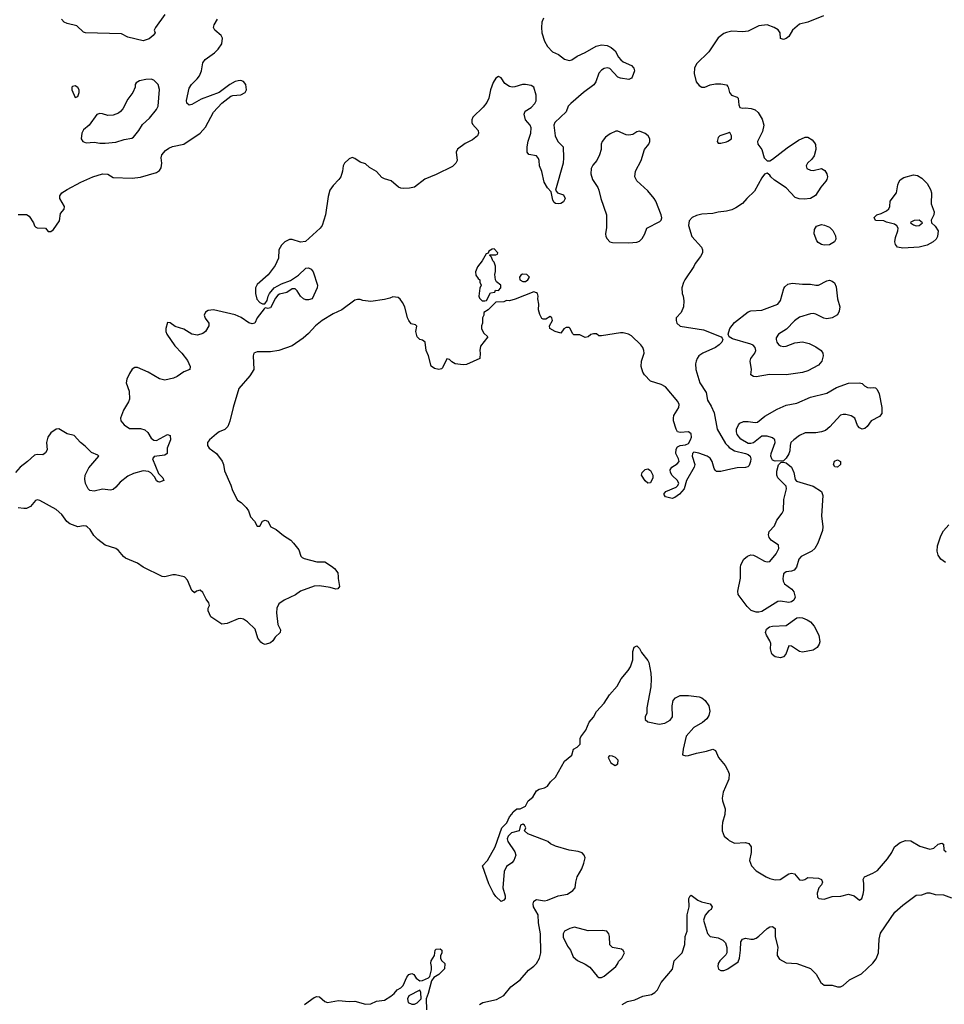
# Model space of a CAD drawing. Header units: inches. Extents: x 2106670 to 2322961, y 36024 to 224899.
# Tile 184 of 256: x 2294780 to 2301596, y 106850 to 114107. Entities that reach past the tile are written whole.
import ezdxf

# ---------------------------------------------------------------- set-up
doc = ezdxf.new("R2010")
doc.units = ezdxf.units.IN
doc.header["$MEASUREMENT"] = 0
for name, color, linetype in [('C2190', 7, 'Continuous'), ('C2191', 7, 'Continuous'), ('C3100', 7, 'Continuous'), ('C3101', 7, 'Continuous')]:
    doc.layers.add(name, color=color, linetype=linetype)

msp = doc.modelspace()

# ---------------------------------------------------------------- linework, layer by layer
at = {"layer": 'C2190', "color": 5}
for points, elevation in [([(2297127.6, 110000), (2297127.9, 109987.9), (2297138.8, 109930), (2297126.8, 109913.2), (2297110, 109909.6), (2297070, 109921.6), (2296990, 109934), (2296950, 109931.8), (2296850, 109896), (2296812.7, 109867.3), (2296730, 109829.3), (2296690, 109801.2), (2296676.3, 109770), (2296674.4, 109734.4), (2296684, 109650), (2296702.8, 109610), (2296700.7, 109590), (2296662.5, 109557.5), (2296646.4, 109530), (2296630, 109513.6), (2296590, 109502.9), (2296570, 109509.3), (2296558.4, 109518.4), (2296536, 109550), (2296515.6, 109615.6), (2296459.5, 109670), (2296430, 109688), (2296410, 109692.8), (2296390, 109691.2), (2296310, 109656.2), (2296270, 109651.8), (2296190, 109706), (2296169.3, 109750), (2296169.5, 109770), (2296179.3, 109790), (2296174.5, 109810), (2296155.8, 109835.8), (2296130, 109886.6), (2296110, 109902.9), (2296084.7, 109895.3), (2296070, 109882), (2296050, 109901.2), (2296016.6, 109976.6), (2295998.4, 109998.4), (2295992.1, 110000)], 40), ([(2298171, 106849), (2298195.2, 106864.8), (2298295.1, 106884.9), (2298350, 106915.5), (2298400.6, 106979.4), (2298469.8, 107030.2), (2298530, 107103), (2298569.7, 107130.3), (2298589.7, 107150.3), (2298612.3, 107190), (2298622, 107230), (2298619.7, 107370), (2298605.1, 107450), (2298602, 107510), (2298567.8, 107570), (2298564.7, 107590), (2298569.7, 107610), (2298590, 107622), (2298650, 107613.7), (2298670, 107617.6), (2298750, 107650.4), (2298817.5, 107662.5), (2298858, 107690), (2298875.3, 107710), (2298879, 107750), (2298889, 107790), (2298924, 107850), (2298939, 107890), (2298948.7, 107930), (2298942, 107950), (2298925.6, 107965.6), (2298897.6, 107977.6), (2298830, 107986.6), (2298730, 108015.6), (2298692.9, 108032.9), (2298672.7, 108050), (2298650, 108060.7), (2298526.5, 108106.5), (2298502, 108130), (2298512, 108150), (2298502, 108170), (2298490, 108177.2), (2298472, 108170), (2298462, 108130), (2298406.2, 108113.8), (2298381, 108090), (2298374.8, 108070), (2298378.8, 108050), (2298430, 107973.4), (2298437, 107950), (2298423.1, 107910), (2298407.1, 107892.9), (2298370, 107867), (2298352, 107830), (2298343.1, 107710), (2298359.1, 107650), (2298358.8, 107630), (2298350, 107619), (2298330, 107609), (2298290, 107644.5), (2298273.6, 107670), (2298238.5, 107738.5), (2298192.7, 107870), (2298229.2, 107910), (2298286, 108010), (2298334, 108150), (2298372, 108188), (2298390, 108232), (2298409, 108251), (2298418, 108270), (2298446, 108290), (2298470, 108292), (2298508.4, 108311.6), (2298528, 108350), (2298562, 108378), (2298590, 108424.7), (2298610, 108436), (2298650, 108444.7), (2298670, 108458), (2298692.7, 108490), (2298730, 108523.8), (2298796.4, 108643.6), (2298850, 108687.3), (2298864, 108730), (2298890, 108744.9), (2298912.5, 108767.5), (2298912.7, 108810), (2298917.5, 108822.5), (2298953.2, 108870), (2298977.2, 108930), (2299010, 108966), (2299031.8, 109008.2), (2299089.2, 109070), (2299127.7, 109132.3), (2299184.1, 109195.9), (2299213.2, 109250), (2299266.6, 109310), (2299283.3, 109336.7), (2299301.2, 109390), (2299301.2, 109450), (2299310, 109482), (2299330, 109492), (2299350, 109472), (2299364.5, 109444.5), (2299410, 109384.7), (2299417.3, 109370), (2299433, 109290), (2299436.3, 109250), (2299433.4, 109190), (2299403.5, 109036.5), (2299403.6, 108996.4), (2299392, 108970), (2299392, 108950), (2299410, 108932), (2299494, 108914), (2299537.2, 108922.8), (2299576.3, 108943.7), (2299593.6, 108970), (2299589.8, 109050.2), (2299597.6, 109090), (2299614.3, 109110), (2299650, 109126), (2299710, 109127.2), (2299790, 109116.8), (2299810, 109110.2), (2299834.4, 109090), (2299860.7, 109050), (2299868, 109010), (2299860.4, 108979.6), (2299845.8, 108954.2), (2299813.4, 108926.6), (2299750.6, 108890), (2299693.7, 108826.3), (2299670.6, 108730), (2299666.8, 108690), (2299690, 108680.7), (2299710, 108683.8), (2299770, 108701.6), (2299844.5, 108715.5), (2299891.2, 108731.1), (2299910, 108722), (2299930.7, 108670), (2299981, 108610), (2299998, 108578), (2300000, 108573.6)], 40), ([(2300000, 108493.2), (2299965.7, 108414.3), (2299958.4, 108370), (2299960.4, 108350), (2299980.5, 108290), (2299978.4, 108250), (2299961.3, 108190), (2299958.3, 108161.7), (2299958.7, 108130), (2299972.7, 108090), (2300000, 108066.6)], 40), ([(2299222.7, 106850), (2299262, 106870), (2299315.7, 106884.3), (2299375.1, 106910), (2299436.8, 106923.2), (2299462.2, 106937.7), (2299482.1, 106957.9), (2299510, 107011.5), (2299591.8, 107108.2), (2299605.6, 107170), (2299664.1, 107230), (2299682.7, 107290), (2299685.4, 107350), (2299701.9, 107390), (2299700.7, 107510), (2299716.2, 107570), (2299712, 107630), (2299722.7, 107650), (2299730, 107655.5), (2299778.8, 107618.8), (2299806, 107606), (2299870, 107590.4), (2299884.9, 107570), (2299877.3, 107550), (2299861.1, 107538.9), (2299833.1, 107506.9), (2299820.5, 107470), (2299851.4, 107371.4), (2299871.3, 107351.3), (2299930, 107339.1), (2299963.4, 107323.4), (2299982.4, 107302.4), (2299992, 107268), (2299992.4, 107230), (2299984.9, 107215.1), (2299940.4, 107170), (2299930.4, 107150), (2299927, 107130), (2299930.8, 107110), (2299950, 107099.3), (2299970, 107099.5), (2299990, 107106), (2300000, 107112.8)], 20), ([(2296879.3, 106850), (2296950, 106900.7), (2296970, 106907.3), (2296990, 106906), (2297030, 106871), (2297050, 106862.8), (2297130, 106878), (2297210, 106870.3), (2297250, 106874.3), (2297330, 106851.3), (2297370, 106854), (2297410, 106872.4), (2297470, 106882), (2297517.2, 106910), (2297542, 106930), (2297563.1, 106956.9), (2297590, 106972), (2297608, 106990), (2297635.3, 107050), (2297650, 107070.8), (2297670, 107077.3), (2297684.7, 107070), (2297703.1, 107043.1), (2297730, 107024), (2297750, 107025.5), (2297794.5, 107045.5), (2297804.1, 107055.9), (2297815.5, 107104.5), (2297817.2, 107130), (2297810, 107154), (2297814, 107170), (2297839, 107210), (2297842, 107250), (2297850, 107258), (2297879.6, 107259.6), (2297892, 107250), (2297891.6, 107228.4), (2297882, 107210), (2297882, 107190), (2297890, 107174), (2297914, 107150), (2297911.3, 107111.3), (2297871, 107070), (2297832.8, 107047.2), (2297816.4, 107023.6), (2297792.2, 106930), (2297776.4, 106890), (2297778.3, 106810)], 40)]:
    msp.add_lwpolyline(points, dxfattribs=dict(at, elevation=elevation))
at = {"layer": 'C2190', "color": 5, "elevation": 40}
for points in [[(2299130, 108682), (2299122.8, 108677.2), (2299118, 108670), (2299138, 108630), (2299170, 108611.3), (2299190, 108622), (2299191.8, 108650), (2299172.3, 108670), (2299150, 108679.3)], [(2298870, 107417.7), (2298834.8, 107410), (2298797.3, 107390), (2298786, 107370), (2298786.4, 107346.4), (2298819.1, 107279.1), (2298841, 107250), (2298860.7, 107200.7), (2298892.7, 107172.7), (2298950, 107145.5), (2298983.4, 107123.4), (2299036.7, 107056.7), (2299050, 107047.3), (2299070, 107047.3), (2299090, 107057.3), (2299174, 107130), (2299188.7, 107150), (2299194, 107166), (2299218, 107190), (2299238, 107230), (2299230, 107246), (2299216.4, 107256.4), (2299150, 107268), (2299130, 107288), (2299129.2, 107350), (2299124, 107370), (2299108, 107390), (2299074.9, 107394.9), (2298970, 107392.3)], [(2297730, 106955.3), (2297648, 106912), (2297638, 106890), (2297644.6, 106864.6), (2297670, 106850.5), (2297690, 106850.5), (2297710, 106861.6), (2297739.3, 106890), (2297738.6, 106938.6)]]:
    msp.add_lwpolyline(points, close=True, dxfattribs=at)
at = {"layer": 'C2191', "color": 5}
for points, elevation in [([(2298641.2, 114118.8), (2298628.7, 114090), (2298626, 114050), (2298630.1, 114010), (2298650.1, 113950), (2298670.1, 113910), (2298707.7, 113870), (2298751.3, 113850), (2298795.5, 113815.5), (2298830, 113805.4), (2298850, 113810.2), (2298890, 113838.2), (2298950, 113865.4), (2299030, 113912), (2299070, 113921.6), (2299110, 113917.3), (2299141.1, 113901.1), (2299170, 113878), (2299195.6, 113830), (2299211, 113811), (2299230, 113797.4), (2299290.6, 113770), (2299307.7, 113750), (2299312.4, 113730), (2299295.8, 113684.2), (2299290, 113676), (2299270, 113667), (2299210, 113675.1), (2299190, 113682.4), (2299130, 113746.3), (2299110, 113753.3), (2299090, 113748.6), (2299070, 113735.3), (2299050, 113712.1), (2299026.5, 113650), (2299012.5, 113627.5), (2298937.3, 113570), (2298844.4, 113490), (2298824.4, 113470), (2298810, 113427.6), (2298724.9, 113350), (2298719.1, 113330), (2298727.9, 113250), (2298748.6, 113208.6), (2298786, 113170), (2298788, 113088.1), (2298786, 113050), (2298730.5, 112850), (2298746, 112830), (2298790, 112816), (2298801.4, 112790), (2298790, 112765.5), (2298770, 112753.1), (2298750, 112749.8), (2298730, 112751.5), (2298720.9, 112760.9), (2298710, 112778), (2298697.5, 112837.5), (2298670, 112869), (2298646.3, 112910), (2298630, 112989.5), (2298612.9, 113030), (2298609.7, 113069.7), (2298603.9, 113083.9), (2298590, 113102.9), (2298533.5, 113113.5), (2298522.4, 113130), (2298520.5, 113170), (2298528.9, 113211), (2298549.1, 113270), (2298551.3, 113310), (2298542.8, 113330), (2298508.8, 113368.9), (2298499.4, 113410), (2298506.2, 113433.8), (2298550, 113460.2), (2298577.4, 113490), (2298587, 113510), (2298588.2, 113550), (2298571.6, 113610), (2298550, 113621.8), (2298509.5, 113630.5), (2298487.3, 113630), (2298430, 113612.5), (2298410, 113610.5), (2298390, 113615), (2298357.7, 113637.7), (2298330, 113679.8), (2298310, 113688.9), (2298290, 113676.8), (2298270, 113645.3), (2298250.1, 113590), (2298238.9, 113530), (2298223.5, 113496.5), (2298197.1, 113462.9), (2298120.8, 113390), (2298112.3, 113370), (2298112.3, 113350), (2298117.7, 113337.7), (2298159.3, 113290), (2298163.8, 113270), (2298155.2, 113250), (2298117.4, 113222.6), (2298064.8, 113195.2), (2298007, 113153), (2297998.5, 113130), (2298006, 113070), (2297996.5, 113050), (2297970, 113025.9), (2297850, 112966), (2297767.3, 112932.7), (2297690, 112873.3), (2297654, 112866), (2297610, 112863.9), (2297590, 112866), (2297573.6, 112873.6), (2297519, 112919), (2297470, 112933.8), (2297450, 112944.5), (2297410, 112987.2), (2297358.7, 113018.7), (2297330, 113044.6), (2297290, 113057.1), (2297250, 113083.5), (2297230.6, 113090.6), (2297210, 113082.9), (2297176, 113050), (2297164.1, 113030), (2297160.6, 112990), (2297147.1, 112950), (2297134, 112930), (2297090, 112886.2), (2297067.1, 112850), (2297054.8, 112805.2), (2297034.2, 112670), (2297010.2, 112590), (2296996.5, 112570), (2296887, 112473), (2296850, 112467.2), (2296790, 112487.7), (2296770, 112487.7), (2296734.4, 112470), (2296710, 112444.5), (2296690, 112412.1), (2296687.5, 112350), (2296664.1, 112295.9), (2296613.3, 112226.7), (2296530, 112156.5), (2296519.8, 112130), (2296517.5, 112090), (2296527.8, 112047.8), (2296550, 112021.7), (2296570, 112012), (2296587.3, 112012.7), (2296603.5, 112036.5), (2296611.3, 112070), (2296621.7, 112090), (2296656.9, 112130), (2296710, 112161.1), (2296775.8, 112184.2), (2296835.4, 112224.6), (2296890, 112275.8), (2296910, 112278), (2296930, 112267.7), (2296943.8, 112250), (2296976.9, 112150), (2296973.2, 112130), (2296936.5, 112050), (2296910, 112042), (2296890, 112042.2), (2296871.4, 112050), (2296850.9, 112070), (2296825.6, 112110), (2296810, 112123), (2296790, 112124.2), (2296750, 112096.3), (2296695.8, 112084.2), (2296682.9, 112077.1), (2296665.4, 112054.6), (2296630, 111982.7), (2296610, 111979.5), (2296590, 111982.7), (2296583.1, 111976.9), (2296532.2, 111910), (2296514.8, 111870), (2296494.3, 111865.7), (2296470, 111872.4), (2296413.5, 111913.4), (2296370, 111931.5), (2296210, 111969.2), (2296170, 111963.4), (2296149, 111951), (2296139.8, 111930), (2296147.2, 111907.2), (2296174.8, 111870), (2296175.1, 111850), (2296150, 111808.3), (2296130, 111793.2), (2296090, 111781.5), (2296050, 111789.7), (2295990, 111826.8), (2295925.3, 111845.3), (2295890, 111872.1), (2295870, 111874.7), (2295858.2, 111830), (2295858.2, 111810), (2295866, 111790), (2295923.6, 111703.6), (2295975.3, 111650), (2296016.3, 111596.3), (2296036.4, 111550), (2296034, 111530), (2295990, 111512.8), (2295941.6, 111478.4), (2295914.7, 111465.3), (2295850, 111451.6), (2295810, 111459.3), (2295728.1, 111510), (2295650, 111542.8), (2295630, 111543.2), (2295610, 111530.4), (2295590, 111500.6), (2295570, 111456.8), (2295566.4, 111430), (2295587.9, 111370), (2295588.7, 111310), (2295581.8, 111290), (2295546.6, 111230), (2295524.7, 111170), (2295526.5, 111150), (2295550, 111120.3), (2295590, 111094.9), (2295670, 111093.6), (2295703.2, 111083.2), (2295723.9, 111063.9), (2295750, 111022), (2295770, 111007), (2295790, 111006), (2295870, 111050.3), (2295890, 111042.8), (2295890.9, 111010), (2295866.7, 110950), (2295867.3, 110910), (2295850, 110897), (2295772.7, 110887.3), (2295759.1, 110870), (2295802.7, 110762.7), (2295835.3, 110730), (2295842, 110710), (2295810, 110698.7), (2295801.4, 110701.4), (2295790, 110709.3), (2295776.3, 110736.3), (2295747, 110766.9), (2295730, 110777.6), (2295690, 110781.8), (2295618.2, 110761.8), (2295578.2, 110741.8), (2295520.4, 110699.6), (2295490, 110661.6), (2295470, 110644.7), (2295450, 110639.7), (2295390, 110647.7), (2295330, 110631.8), (2295298.3, 110638.3), (2295284.2, 110650), (2295265, 110690), (2295260, 110720), (2295263.7, 110750), (2295290, 110803.2), (2295364, 110890), (2295357.5, 110897.5), (2295310, 110916.9), (2295263.2, 110963.2), (2295228, 110990), (2295183, 111043), (2295130, 111054.9), (2295070, 111092.5), (2295050, 111089.8), (2295010, 111061.9), (2294987.6, 111030), (2294977.5, 110990), (2294982.3, 110937.7), (2294970, 110913.7), (2294950, 110900.3), (2294910, 110903.2), (2294890, 110898.3), (2294837.9, 110850), (2294783.4, 110810), (2294750, 110770.6)], 20), ([(2294770, 112671.8), (2294830, 112671.8), (2294850, 112658.3), (2294883.2, 112610), (2294890, 112587.3), (2294898.7, 112578.7), (2294910, 112572.4), (2294970, 112570.5), (2294990, 112547.3), (2295010, 112547.2), (2295030, 112562), (2295074.8, 112625.2), (2295080.7, 112679.3), (2295108, 112710), (2295111.2, 112730), (2295077, 112790), (2295076, 112810), (2295090, 112830.6), (2295130, 112856.3), (2295230, 112908.5), (2295319.3, 112950), (2295390, 112970.1), (2295429, 112969), (2295470, 112944.9), (2295610, 112939.7), (2295670, 112947.7), (2295790, 112981.2), (2295810, 112994.9), (2295824, 113016), (2295828.8, 113050), (2295823.7, 113090), (2295829, 113110), (2295856.4, 113143.6), (2295879.7, 113160.3), (2295907.9, 113172.1), (2295990, 113190.1), (2296109.8, 113270), (2296150, 113315.6), (2296210, 113425.5), (2296270, 113491.6), (2296336.9, 113543.1), (2296351.2, 113548.8), (2296410, 113552.9), (2296442.5, 113570), (2296452, 113590), (2296447.1, 113630), (2296430, 113651.9), (2296410, 113658.9), (2296390, 113657.7), (2296368.8, 113651.2), (2296330.4, 113630), (2296250, 113570.9), (2296118.1, 113521.9), (2296050, 113482.2), (2296030, 113476.8), (2296012.8, 113492.8), (2296010, 113510.8), (2296030, 113601.3), (2296046.6, 113630), (2296088.8, 113671.2), (2296105.7, 113694.3), (2296119.9, 113730), (2296130, 113790.3), (2296146.8, 113813.2), (2296217.4, 113862.6), (2296243.5, 113890), (2296269.8, 113930.2), (2296274.4, 113970), (2296264.9, 113990), (2296219, 114030), (2296209.2, 114050), (2296213, 114070), (2296239.8, 114110)], 20), ([(2295850, 114144.4), (2295781, 114050), (2295771.3, 114030), (2295778, 114010), (2295764.7, 113990), (2295734.3, 113965.7), (2295690, 113951.5), (2295578.2, 113978.2), (2295530, 114003.6), (2295265.2, 114010), (2295250, 114016.3), (2295202.2, 114062.2), (2295130, 114080.2), (2295108, 114090), (2295088, 114110)], 20), ([(2300000, 114015.6), (2299990, 114013.2), (2299970, 114005.2), (2299930, 113973.2), (2299859.3, 113870), (2299770, 113780.9), (2299755.8, 113750), (2299752.7, 113710), (2299767.7, 113650), (2299790, 113621), (2299810, 113610.8), (2299830, 113610.8), (2299870, 113627.7), (2299910, 113635.5), (2299950, 113635.5), (2299990, 113627.3), (2300000, 113614)], 40), ([(2300000, 113271.6), (2299942, 113250), (2299930, 113238), (2299921, 113210), (2299930, 113198), (2299950, 113196), (2299990, 113206.8), (2300000, 113212.9)], 40), ([(2300000, 112698.3), (2299990, 112696), (2299930, 112689), (2299890, 112679), (2299810, 112674), (2299770, 112664), (2299738, 112650), (2299714.8, 112625.2), (2299710.8, 112590), (2299734.8, 112510), (2299806, 112430), (2299814.8, 112410), (2299814, 112390), (2299798.8, 112361.2), (2299758.8, 112310), (2299750, 112288.7), (2299682.8, 112190), (2299674.8, 112170), (2299661, 112130), (2299662.8, 112090), (2299670.5, 112070.5), (2299675.2, 112035.2), (2299673, 111990), (2299657.3, 111950), (2299620.7, 111910), (2299618.8, 111890), (2299624, 111870), (2299650, 111847.7), (2299820.9, 111820.9), (2299950.5, 111770.5), (2299959.1, 111759.1), (2299962.8, 111750), (2299957.3, 111730), (2299937.3, 111710), (2299908.5, 111691.5), (2299816, 111650), (2299787.7, 111630), (2299773.4, 111610), (2299766, 111590), (2299762.4, 111570), (2299764.4, 111530), (2299794.4, 111430), (2299839.7, 111359.7), (2299850, 111302.8), (2299878, 111258), (2299898.7, 111210), (2299923.1, 111090), (2299983.9, 110983.9), (2300000, 110965.7)], 40), ([(2300000, 110789), (2299950, 110778), (2299918, 110778), (2299906, 110786), (2299899.3, 110799.3), (2299885.1, 110850), (2299870, 110876.2), (2299849, 110890), (2299787.9, 110912.1), (2299750, 110919.3), (2299740.7, 110910), (2299738, 110890), (2299757.1, 110830), (2299753, 110810), (2299694.8, 110710), (2299678, 110650), (2299644.7, 110610), (2299610, 110586.6), (2299590, 110579.3), (2299542, 110590), (2299528.7, 110610), (2299544, 110630), (2299618.9, 110661.1), (2299629.5, 110670.5), (2299639, 110690), (2299629.5, 110710), (2299590, 110747.8), (2299576.8, 110770), (2299576.4, 110790), (2299588.4, 110810), (2299626.2, 110833.8), (2299641.6, 110850), (2299636.9, 110870), (2299616.8, 110910), (2299618.9, 110941.1), (2299630, 110958.4), (2299650, 110968.7), (2299687.3, 110972.7), (2299710, 110982.8), (2299726, 111010), (2299731.6, 111030), (2299730, 111055.3), (2299710, 111069), (2299650, 111064), (2299630, 111069), (2299619.3, 111090), (2299600.9, 111150), (2299600.9, 111170), (2299603.7, 111190), (2299639.5, 111250), (2299642, 111270), (2299632.9, 111292.9), (2299540.1, 111400.1), (2299510, 111419.6), (2299430, 111443.7), (2299387, 111490), (2299374.5, 111510), (2299362, 111550), (2299364.5, 111590), (2299382.9, 111650), (2299381.6, 111670), (2299373.6, 111690), (2299358.4, 111710), (2299290, 111777.2), (2299269.4, 111789.4), (2299230, 111799), (2299210, 111799), (2299070, 111777.2), (2299050, 111777.2), (2299031.3, 111791.3), (2299010, 111791.3), (2298990, 111786), (2298970, 111769), (2298950, 111765.2), (2298910, 111784.5), (2298864.7, 111784.7), (2298854.6, 111794.6), (2298838, 111830), (2298830, 111838), (2298810, 111838), (2298791.6, 111828.4), (2298770, 111798), (2298728, 111810), (2298688, 111830), (2298686, 111850), (2298708, 111890), (2298702, 111910), (2298690, 111919), (2298659.6, 111900.4), (2298640.4, 111900.4), (2298630, 111906), (2298613.6, 111933.6), (2298604, 111970), (2298608, 112010), (2298599, 112050), (2298602, 112070), (2298598, 112090), (2298590, 112095.3), (2298570, 112102), (2298433.7, 112046.3), (2298390, 112035.3), (2298370, 112038), (2298348.4, 112028.4), (2298290, 112026), (2298234, 111970), (2298202, 111950), (2298202, 111930), (2298192, 111910), (2298191.6, 111871.6), (2298184.7, 111850), (2298184.7, 111830), (2298199.6, 111799.6), (2298232, 111770), (2298178, 111702), (2298171.3, 111670), (2298176, 111650), (2298171.3, 111610), (2298073.4, 111566.6), (2298050, 111562.4), (2297990, 111572), (2297964.8, 111584.8), (2297950, 111602), (2297930, 111608), (2297898.4, 111541.6), (2297890, 111533.2), (2297870, 111529.3), (2297837.5, 111537.5), (2297814.8, 111554.8), (2297794.5, 111630), (2297776.2, 111670), (2297769.3, 111729.3), (2297750, 111745.2), (2297729.6, 111749.6), (2297709.6, 111769.6), (2297701.2, 111810), (2297707.3, 111847.3), (2297698, 111858), (2297666.3, 111866.3), (2297648.7, 111890), (2297639, 111910), (2297619, 111990), (2297603.2, 112023.2), (2297586.3, 112046.3), (2297570, 112059), (2297530, 112064), (2297510, 112054), (2297470, 112044), (2297370, 112029), (2297310, 112037.2), (2297290, 112045.2), (2297270, 112045.2), (2297250, 112039.3), (2297155.5, 111970), (2297090, 111938.4), (2297010, 111889.2), (2296961.5, 111850), (2296910, 111793.8), (2296870, 111759.2), (2296790, 111703.5), (2296690, 111669.8), (2296630, 111660.4), (2296530, 111659.6), (2296507.3, 111650), (2296500.5, 111630), (2296506.8, 111530), (2296476.8, 111483.2), (2296394.8, 111390), (2296353.4, 111250), (2296330, 111148), (2296314, 111110), (2296293, 111087), (2296250, 111069.3), (2296230, 111056), (2296180.7, 111010), (2296165.5, 110990), (2296164.9, 110970), (2296176.3, 110950), (2296230.7, 110910), (2296272.3, 110852.3), (2296282, 110830), (2296290, 110782), (2296336.7, 110676.7), (2296350, 110636.3), (2296385.8, 110565.8), (2296412, 110550), (2296450, 110512), (2296466.8, 110486.8), (2296482.5, 110442.5), (2296512, 110410), (2296530, 110374), (2296550, 110374), (2296570, 110411.3), (2296590, 110418), (2296610, 110412), (2296632, 110370), (2296670, 110351), (2296724.5, 110304.5), (2296778, 110270), (2296798, 110250), (2296839.3, 110199.3), (2296853, 110153), (2296863.4, 110143.4), (2296876.4, 110136.4), (2296970, 110112.7), (2297030, 110110.4), (2297079.6, 110079.6), (2297101.3, 110061.3), (2297126.8, 110030), (2297127.6, 110000)], 40), ([(2295992.1, 110000), (2295930, 110015.1), (2295910, 110015.1), (2295850, 110002), (2295830, 110003.7), (2295690, 110072.3), (2295650, 110102.7), (2295559.6, 110139.6), (2295546, 110150), (2295510, 110196), (2295489.5, 110209.5), (2295410, 110235.1), (2295356.6, 110276.6), (2295326.3, 110306.3), (2295299.3, 110350), (2295279, 110370), (2295270, 110375.1), (2295250, 110376), (2295210, 110369.5), (2295150, 110392.6), (2295128.4, 110408.4), (2295090, 110459.5), (2295050, 110497.2), (2294930, 110564), (2294910, 110569), (2294896, 110564), (2294859.9, 110520.1), (2294830, 110505.1), (2294810, 110503.6), (2294768.7, 110510)], 40)]:
    msp.add_lwpolyline(points, dxfattribs=dict(at, elevation=elevation))
at = {"layer": 'C2191', "color": 5, "elevation": 40}
for points in [[(2295750, 113669.4), (2295710, 113666.6), (2295663.5, 113656.5), (2295638, 113642), (2295631.3, 113630), (2295631, 113610), (2295614.8, 113570), (2295577.5, 113522.5), (2295541, 113450), (2295524.7, 113430), (2295510, 113419), (2295470, 113404), (2295430, 113402), (2295390, 113414), (2295370, 113415.3), (2295350, 113408), (2295292, 113330), (2295250, 113295.3), (2295238.8, 113270), (2295234.8, 113230), (2295246, 113210), (2295270, 113198.8), (2295330, 113204.7), (2295370, 113197.3), (2295410, 113196.3), (2295490, 113203.8), (2295550, 113224.9), (2295606.6, 113233.4), (2295618.9, 113241.1), (2295659, 113290), (2295684.5, 113335.5), (2295737.5, 113382.5), (2295790, 113444.7), (2295801.2, 113470), (2295811.9, 113591.9), (2295800.9, 113630), (2295770, 113662.7)], [(2295190, 113619), (2295170, 113615.3), (2295164.7, 113610), (2295166, 113590), (2295190, 113534), (2295210, 113542), (2295219, 113570), (2295219, 113590), (2295210, 113608)], [(2299190, 113286.3), (2299175.3, 113284.7), (2299133.8, 113266.2), (2299098.4, 113241.6), (2299073.4, 113210), (2299066.4, 113190), (2299066.4, 113150), (2299054.9, 113110), (2299034.9, 113070), (2299005.4, 113034.6), (2298992.7, 113010), (2298990.4, 112970), (2299003.8, 112930), (2299042.8, 112870), (2299050.8, 112850), (2299064.7, 112790), (2299106, 112670), (2299105.2, 112574.8), (2299098.8, 112530), (2299101, 112510), (2299110, 112492), (2299131.2, 112471.1), (2299150, 112466), (2299270, 112463.8), (2299330, 112468), (2299350, 112474), (2299370, 112494.8), (2299389.6, 112530), (2299404, 112570), (2299500.5, 112619.5), (2299509.5, 112630), (2299513.4, 112646.6), (2299509.7, 112670), (2299470, 112769.6), (2299457.6, 112790), (2299410, 112845.1), (2299330, 112919.3), (2299314.5, 112950), (2299319.6, 112990), (2299361.5, 113070), (2299385.4, 113150), (2299418.3, 113190), (2299426.3, 113210), (2299426, 113230), (2299413.6, 113250), (2299390, 113267.8), (2299350, 113286), (2299330, 113281.6), (2299299.4, 113260.6), (2299270, 113255.5), (2299250, 113259.8)], [(2298278, 112418), (2298263.6, 112416.4), (2298238, 112402), (2298234, 112386), (2298218, 112382), (2298190.8, 112329.2), (2298154.4, 112285.6), (2298141, 112250), (2298143.5, 112223.5), (2298159.6, 112199.6), (2298172, 112190), (2298172.7, 112172.7), (2298182, 112150), (2298171.6, 112128.4), (2298164.7, 112070), (2298170, 112054), (2298190, 112034), (2298210, 112034), (2298222, 112038), (2298250, 112094), (2298282, 112098), (2298287.3, 112112.7), (2298310, 112112), (2298328, 112130), (2298326, 112150), (2298295.3, 112175.3), (2298288.8, 112188.9), (2298282, 112230), (2298288.4, 112251.6), (2298288.7, 112290), (2298279, 112319), (2298268.7, 112330), (2298258, 112358), (2298246, 112370), (2298246, 112374), (2298290, 112374), (2298302, 112378), (2298306, 112390)], [(2298487.7, 112232.3), (2298475.6, 112224.4), (2298465.5, 112210), (2298468, 112190), (2298490, 112177.1), (2298510, 112178), (2298526, 112190), (2298539.3, 112210), (2298519, 112230)], [(2299410, 110691.8), (2299390, 110707.3), (2299363.1, 110750), (2299368.4, 110770), (2299390, 110791.7), (2299410, 110797.6), (2299430, 110784.4), (2299448.8, 110750), (2299448.8, 110730), (2299430, 110694.5)]]:
    msp.add_lwpolyline(points, close=True, dxfattribs=at)
at = {"layer": 'C3100', "color": 5}
for points, elevation in [([(2300407.5, 110000), (2300406.5, 109990), (2300409, 109970), (2300418, 109950), (2300471.2, 109911.2), (2300487.4, 109890), (2300497.6, 109850), (2300488.2, 109830), (2300470, 109816.3), (2300450, 109811.1), (2300390, 109820.9), (2300370, 109819.7), (2300250, 109746.6), (2300230, 109740.3), (2300210, 109740.3), (2300173.5, 109753.5), (2300142, 109782), (2300077.6, 109870), (2300075.3, 109895.3), (2300094.3, 109990), (2300094.2, 110000)], 40), ([(2300000, 108573.6), (2300010.7, 108550), (2300007.3, 108510), (2300000, 108493.2)], 40), ([(2300000, 108066.6), (2300010, 108058), (2300050, 108038), (2300130, 108042.8), (2300154.6, 108034.6), (2300172.7, 108010), (2300173.4, 107970), (2300160.7, 107910), (2300174, 107870), (2300210, 107834), (2300282, 107790), (2300310, 107777.3), (2300348.3, 107768.3), (2300386, 107770), (2300450, 107811), (2300470, 107818), (2300491, 107811), (2300530, 107768), (2300550, 107765.5), (2300568, 107770), (2300590, 107786), (2300670, 107781), (2300690.5, 107770.5), (2300698, 107750), (2300691.3, 107730), (2300671.2, 107708.9), (2300658, 107670), (2300661, 107641), (2300671.2, 107631.1), (2300710, 107624.9), (2300770, 107643.8), (2300832.7, 107647.3), (2300890, 107661), (2300930.7, 107650.7), (2300970, 107618), (2300988, 107630), (2300998, 107662), (2301004, 107690), (2301003.1, 107743.1), (2300998, 107770), (2301008, 107790), (2301070, 107816), (2301103.2, 107836.8), (2301176.6, 107923.4), (2301209.2, 107970), (2301229.5, 108010.5), (2301270, 108042.8), (2301310, 108057.3), (2301350, 108054), (2301415.8, 108015.8), (2301490, 107993.7), (2301518.2, 108001.8), (2301550, 108030.3), (2301578.8, 108038.8), (2301590.8, 108030.8), (2301593.4, 107990), (2301610, 107973.4)], 40), ([(2300000, 107112.8), (2300075.8, 107164.2), (2300086, 107190), (2300094.8, 107250), (2300095.4, 107310), (2300107.6, 107330), (2300130, 107338.9), (2300170, 107330.4), (2300190, 107330.4), (2300210, 107338.4), (2300230, 107352), (2300290, 107410.3), (2300310, 107421.5), (2300330, 107423.1), (2300348.9, 107408.9), (2300349.2, 107350), (2300370.2, 107270), (2300363.1, 107230), (2300365.3, 107210), (2300382.4, 107182.4), (2300430, 107154.9), (2300510, 107152.1), (2300610, 107114.7), (2300651.8, 107071.8), (2300685.5, 107010), (2300710, 106991.6), (2300770, 106991.6), (2300810, 106980.2), (2300830, 106979.2), (2300851.2, 106988.9), (2300897.4, 107030), (2300985.8, 107074.2), (2301070, 107152.8), (2301093.8, 107186.2), (2301110.4, 107229.6), (2301116.2, 107330), (2301126.5, 107373.5), (2301232.5, 107530), (2301290, 107580.3), (2301390, 107654.8), (2301430, 107658), (2301470, 107671.3), (2301490, 107671), (2301530, 107659.8), (2301590, 107656.8), (2301650, 107635.5)], 20)]:
    msp.add_lwpolyline(points, dxfattribs=dict(at, elevation=elevation))
at = {"layer": 'C3100', "color": 5, "elevation": 40}
msp.add_lwpolyline([(2300550, 109445.1), (2300529.8, 109449.8), (2300470, 109489.5), (2300450, 109493.2), (2300428.7, 109430), (2300410, 109411.3), (2300390, 109404.5), (2300350, 109410.9), (2300328.5, 109428.5), (2300321.4, 109441.4), (2300315.1, 109470), (2300317.7, 109510), (2300311.1, 109530), (2300284.5, 109570), (2300279.3, 109590), (2300285.5, 109614.5), (2300308.2, 109631.8), (2300330, 109638), (2300430, 109643.1), (2300510, 109698.7), (2300530, 109702), (2300550, 109698.7), (2300585.1, 109685.1), (2300610, 109668.9), (2300637.7, 109637.7), (2300672.1, 109570), (2300677.6, 109522.4), (2300674.3, 109505.7), (2300659.1, 109480.9), (2300630, 109460.3)], close=True, dxfattribs=at)
at = {"layer": 'C3101', "color": 5, "elevation": 40}
for points in [[(2300704.7, 114135.3), (2300590, 114089.4), (2300530, 114074.5), (2300477.3, 114030), (2300450, 113984), (2300430.7, 113969.3), (2300410, 113962), (2300389.2, 113969.2), (2300385.2, 114010), (2300371.5, 114031.5), (2300342, 114050), (2300290, 114069.4), (2300230, 114062), (2300150, 114022.9), (2300110, 114018.4), (2300030, 114022.7), (2300000, 114015.6)], [(2300000, 113614), (2300003, 113610), (2300012.2, 113570), (2300028.6, 113550), (2300070, 113536), (2300076, 113530), (2300080.5, 113480.5), (2300090, 113461), (2300110, 113454.8), (2300130, 113458), (2300173.8, 113453.8), (2300202.6, 113442.6), (2300223.4, 113423.4), (2300254.1, 113374.1), (2300265.3, 113330), (2300256.3, 113283.7), (2300218.8, 113210), (2300222.8, 113190), (2300250.7, 113150), (2300267.3, 113090), (2300290, 113066), (2300310, 113066.8), (2300330, 113079.1), (2300436.8, 113163.2), (2300520.3, 113219.7), (2300570, 113240.4), (2300590, 113240.5), (2300621.7, 113221.7), (2300639.6, 113199.6), (2300646.2, 113186.2), (2300650.2, 113150), (2300636.7, 113103.3), (2300620.3, 113079.7), (2300587.2, 113050), (2300577.6, 113030), (2300583.8, 113010), (2300610, 112998.9), (2300630, 112996.9), (2300691.6, 113011.6), (2300716, 112996), (2300730.1, 112970.1), (2300734.4, 112950), (2300730.9, 112930), (2300723.1, 112916.9), (2300687.3, 112872.7), (2300647.7, 112812.3), (2300610, 112788.7), (2300563.8, 112783.8), (2300527.6, 112787.6), (2300497.6, 112797.6), (2300430, 112867), (2300345.1, 112925.1), (2300317.2, 112950), (2300310, 112962), (2300290, 112975.3), (2300270, 112968.7), (2300250, 112942), (2300196.4, 112843.6), (2300140.7, 112790), (2300108.5, 112751.5), (2300058.8, 112721.2), (2300030, 112705.2), (2300000, 112698.3)], [(2300000, 113212.9), (2300028, 113230), (2300028, 113250), (2300018, 113270), (2300010, 113275.3), (2300000, 113271.6)], [(2300000, 110965.7), (2300010, 110954.4), (2300050, 110930.4), (2300130.5, 110910.5), (2300150, 110902.8), (2300166, 110890), (2300170.7, 110870.7), (2300166.8, 110850), (2300157.3, 110822.7), (2300147.1, 110812.9), (2300130, 110806), (2300070, 110804.5), (2300000, 110789)], [(2300094.2, 110000), (2300093.5, 110070), (2300096.8, 110090), (2300118.8, 110130), (2300145.6, 110154.4), (2300170, 110163), (2300190, 110160.6), (2300210, 110151.8), (2300270, 110116.9), (2300290, 110110.3), (2300310, 110113.1), (2300355.8, 110170), (2300377.2, 110210), (2300374, 110234), (2300319.7, 110270), (2300305, 110290), (2300299.8, 110310), (2300305.4, 110334.6), (2300343.9, 110376.1), (2300362.5, 110417.5), (2300400.5, 110470), (2300409.7, 110490), (2300414.3, 110570), (2300432, 110650), (2300429.5, 110669.5), (2300369.3, 110730), (2300360.9, 110750), (2300360.9, 110779.1), (2300373.6, 110826.4), (2300394.6, 110845.4), (2300410, 110846.8), (2300430, 110842), (2300470, 110808), (2300486.5, 110770), (2300498, 110718), (2300506, 110706), (2300630, 110670.4), (2300690.7, 110630), (2300701.1, 110601.1), (2300691.3, 110450), (2300700.1, 110370), (2300698.6, 110341.4), (2300665.2, 110250), (2300642.9, 110210), (2300620.9, 110190), (2300541.6, 110150), (2300525, 110130), (2300506.6, 110073.4), (2300490, 110051.1), (2300470, 110042.7), (2300430, 110038.9), (2300410, 110024), (2300407.5, 110000)], [(2301605.5, 110105.5), (2301571.8, 110130), (2301550, 110161.2), (2301542.6, 110190), (2301545.3, 110230), (2301570, 110303.8), (2301590, 110338.9), (2301630, 110384.6)]]:
    msp.add_lwpolyline(points, dxfattribs=at)
for points in [[(2301290, 112424.5), (2301251, 112431), (2301235.6, 112450), (2301232, 112470), (2301237.7, 112502.3), (2301254.7, 112550), (2301255.8, 112570), (2301247.1, 112587.1), (2301230, 112600.5), (2301170, 112614.5), (2301150, 112624.5), (2301090, 112628), (2301079, 112650), (2301098, 112670), (2301130, 112679.1), (2301170, 112699.3), (2301186.6, 112713.4), (2301195.1, 112730), (2301198, 112770), (2301245.1, 112830), (2301254.7, 112890), (2301260.2, 112910), (2301271.9, 112928.1), (2301297.1, 112942.9), (2301370, 112964.7), (2301399.7, 112959.7), (2301430, 112939.5), (2301470, 112899), (2301495.6, 112855.6), (2301501.7, 112830), (2301499.2, 112750), (2301522, 112690), (2301519.3, 112670), (2301498.3, 112630), (2301501.1, 112610), (2301530, 112584.7), (2301551, 112550), (2301546.1, 112510), (2301535.1, 112490), (2301514.6, 112470), (2301470, 112444.6), (2301410, 112429.5)], [(2301410, 112629.3), (2301373.7, 112626.3), (2301350, 112615.3), (2301348, 112610), (2301370, 112594.8), (2301390, 112589), (2301410, 112590.7), (2301435.1, 112610)], [(2300710, 112444.4), (2300690, 112449.8), (2300665.8, 112465.8), (2300657.4, 112477.5), (2300636.2, 112530), (2300639.3, 112560.7), (2300654.6, 112585.4), (2300690, 112597.2), (2300712.9, 112592.9), (2300750, 112577.4), (2300774.2, 112554.2), (2300793.9, 112513.9), (2300795.9, 112490), (2300786, 112470), (2300750, 112448.9)], [(2300730, 111903.1), (2300707.4, 111907.4), (2300650, 111937.6), (2300630, 111940.7), (2300610, 111938.7), (2300530, 111914.3), (2300491.5, 111888.4), (2300433.2, 111826.8), (2300373, 111790), (2300357.3, 111762.7), (2300355.8, 111750), (2300361.3, 111730), (2300373.1, 111713.1), (2300390, 111702.4), (2300410, 111698.7), (2300430, 111702), (2300494.5, 111725.5), (2300550, 111733.1), (2300600.8, 111720.8), (2300650, 111697), (2300688, 111670), (2300700.3, 111650), (2300704.2, 111630), (2300693.1, 111590), (2300670, 111562), (2300590, 111518), (2300550, 111506), (2300430, 111488.9), (2300308.1, 111491.9), (2300210, 111475.4), (2300190, 111478.4), (2300169.2, 111490), (2300176, 111530), (2300166.3, 111590), (2300171.2, 111610), (2300200.5, 111650), (2300207.8, 111670), (2300202.9, 111690), (2300187.2, 111707.2), (2300170, 111716.9), (2300034.3, 111754.3), (2300009.4, 111769.4), (2300002.7, 111790), (2300016.4, 111830), (2300050, 111876.5), (2300150, 111954.8), (2300170, 111960.7), (2300250, 111966), (2300369.5, 112010.5), (2300390, 112038), (2300412.9, 112127.1), (2300420.5, 112139.5), (2300442.8, 112157.2), (2300474.6, 112165.4), (2300550, 112156.9), (2300610, 112157.6), (2300650, 112150.3), (2300670, 112151.7), (2300730, 112183.6), (2300750, 112187.1), (2300770, 112180.3), (2300786.7, 112166.7), (2300799.4, 112139.4), (2300810.2, 112050), (2300826.1, 111990), (2300822.2, 111957.8), (2300808.3, 111931.7), (2300770, 111909.7)], [(2301050, 111392.8), (2301076.9, 111396.9), (2301090, 111394), (2301101.3, 111381.3), (2301116.5, 111350), (2301137, 111250), (2301135.8, 111204.2), (2301118.5, 111181.5), (2301057, 111150), (2301028.7, 111110), (2301010, 111094), (2300990, 111089.7), (2300970, 111098.9), (2300956.2, 111116.2), (2300935.6, 111170), (2300910, 111188.2), (2300870, 111197.6), (2300850, 111198), (2300830, 111192.3), (2300753.7, 111106.3), (2300720.2, 111079.8), (2300690, 111068.5), (2300650, 111062.2), (2300570, 111061.3), (2300530, 111042), (2300487.7, 111010), (2300464.9, 110990), (2300459.3, 110970), (2300458.8, 110930), (2300451.4, 110908.6), (2300430, 110876), (2300410, 110855.3), (2300350, 110854), (2300330, 110862), (2300324, 110870), (2300317.2, 110890), (2300320.9, 110910), (2300349.6, 110990), (2300347, 111010), (2300330, 111025.1), (2300290, 111037.2), (2300250, 111038), (2300190, 110989.6), (2300170, 110983), (2300150, 110984.2), (2300096.5, 111016.5), (2300069.7, 111050), (2300063.8, 111070), (2300064.4, 111090), (2300078.6, 111121.4), (2300090, 111133.6), (2300114.9, 111145.1), (2300150, 111146.2), (2300201.4, 111138.6), (2300218.6, 111141.4), (2300274.1, 111185.9), (2300363.5, 111236.5), (2300430, 111265.5), (2300510, 111281.5), (2300610, 111324.6), (2300730, 111353.4), (2300802.4, 111397.6), (2300890, 111428.9), (2300970.2, 111430.2), (2300990, 111424.9), (2301007.7, 111407.7), (2301030, 111395.5)], [(2300810, 110809.7), (2300790, 110812.7), (2300779.6, 110830), (2300787.1, 110852.9), (2300810, 110864.4), (2300832, 110850), (2300831.3, 110828.7)]]:
    msp.add_lwpolyline(points, close=True, dxfattribs=at)

doc.saveas('drawing.dxf')
